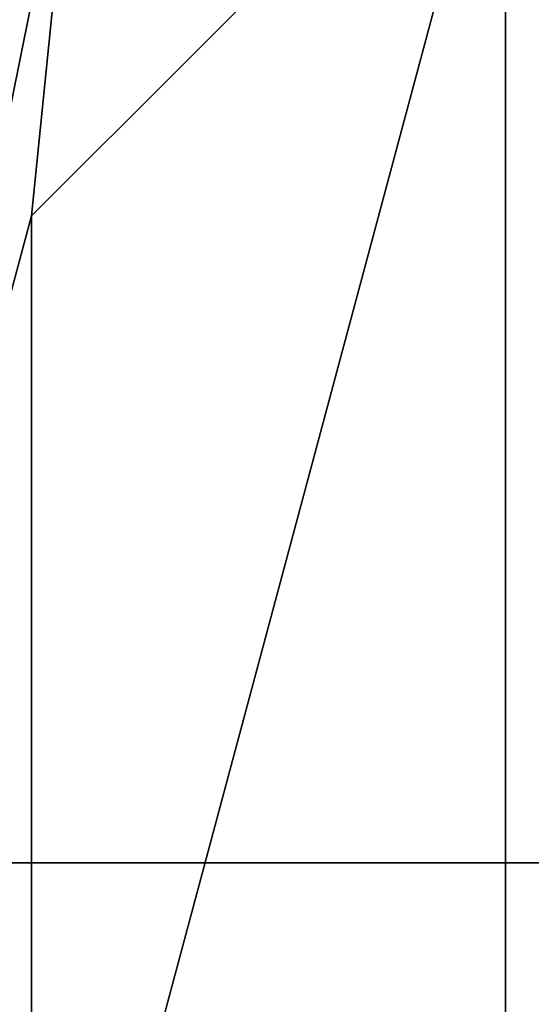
# Model space of a CAD drawing. Header units: millimetres. Extents: x -94 to 205, y -120 to 508.
# Tile 41 of 161: x -3.5 to -1.92, y -0.44 to 2.61. Entities that reach past the tile are written whole.
import ezdxf

# ---------------------------------------------------------------- set-up
doc = ezdxf.new("R2010")
doc.units = ezdxf.units.MM
doc.header["$LTSCALE"] = 65.185185
for name, color, linetype in [('24', 7, 'CONTINUOUS'), ('313', 7, 'CONTINUOUS'), ('849', 7, 'CONTINUOUS')]:
    doc.layers.add(name, color=color, linetype=linetype)

msp = doc.modelspace()

# ---------------------------------------------------------------- linework, layer by layer
at = {"layer": '24', "linetype": 'CONTINUOUS'}
for points in [[(-23.5, 0, 71), (23.5, 0, 71), (19.0165, 13.8066, 71), (-23.5, 0, 71)], [(-19.0165, 13.8066, 71), (-23.5, 0, 71), (19.0165, 13.8066, 71), (-19.0165, 13.8066, 71)], [(-19.0165, -13.8066, 71), (23.5, 0, 71), (-23.5, 0, 71), (-19.0165, -13.8066, 71)], [(19.0165, -13.8066, 71), (23.5, 0, 71), (-19.0165, -13.8066, 71), (19.0165, -13.8066, 71)]]:
    msp.add_3dface(points, dxfattribs=at)
at = {"layer": '313', "linetype": 'CONTINUOUS'}
for points in [[(-3.5355, 3.5355, 68), (-3.3284, 3.3284, 68.7071), (-4.7071, 0, 68.7071), (-3.5355, 3.5355, 68)], [(-3.4629, 2.002, 69), (-3.3284, 3.3284, 68.7071), (-1.9962, 3.4663, 69), (-3.4629, 2.002, 69)], [(-4.7071, 0, 68.7071), (-3.3284, 3.3284, 68.7071), (-4, 0, 69), (-4.7071, 0, 68.7071)], [(-4, 0, 69), (-3.3284, 3.3284, 68.7071), (-3.4629, 2.002, 69), (-4, 0, 69)], [(-3.5355, -3.5355, 68), (-5, 0, 68), (-3.3284, -3.3284, 68.7071), (-3.5355, -3.5355, 68)], [(-5, 0, 68), (-4.7071, 0, 68.7071), (-3.3284, -3.3284, 68.7071), (-5, 0, 68)], [(-3.3284, -3.3284, 68.7071), (-4.7071, 0, 68.7071), (-3.4629, -2.002, 69), (-3.3284, -3.3284, 68.7071)], [(-3.4629, -2.002, 69), (-4.7071, 0, 68.7071), (-4, 0, 69), (-3.4629, -2.002, 69)]]:
    msp.add_3dface(points, dxfattribs=at)
at = {"layer": '849', "linetype": 'CONTINUOUS'}
for points in [[(0, 4, 69), (0, -4, 69), (-1.9962, -3.4663, 69), (0, 4, 69)], [(0, 4, 69), (-1.9962, -3.4663, 69), (-1.9962, 3.4663, 69), (0, 4, 69)], [(-1.9962, -3.4663, 69), (-3.4629, -2.002, 69), (-1.9962, 3.4663, 69), (-1.9962, -3.4663, 69)], [(-3.4629, -2.002, 69), (-3.4629, 2.002, 69), (-1.9962, 3.4663, 69), (-3.4629, -2.002, 69)], [(-3.4629, -2.002, 69), (-4, 0, 69), (-3.4629, 2.002, 69), (-3.4629, -2.002, 69)]]:
    msp.add_3dface(points, dxfattribs=at)

doc.saveas('drawing.dxf')
